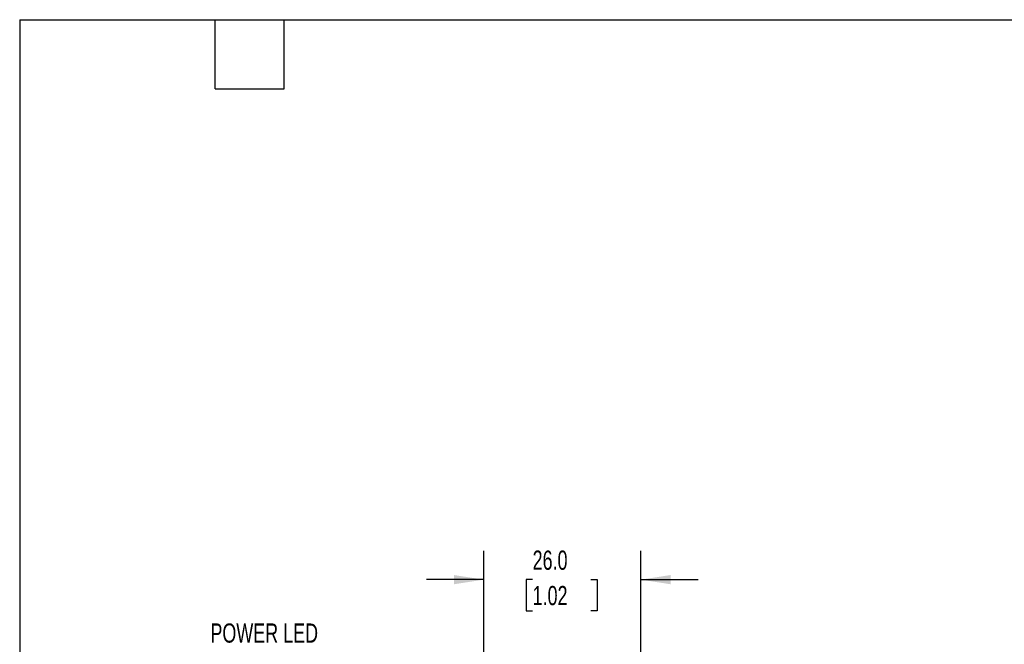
# Model space of a CAD drawing. Header units: millimetres. Extents: x 6 to 273, y 6 to 210.
# Tile 5 of 9: x 6 to 115, y 141 to 210. Entities that reach past the tile are written whole.
import ezdxf

# ---------------------------------------------------------------- set-up
doc = ezdxf.new("R2010")
doc.units = ezdxf.units.MM
doc.layers.add('DIMENSIONS', color=140, linetype='Continuous', lineweight=25)
doc.layers.add('TEXT', color=140, linetype='Continuous', lineweight=25)
doc.styles.add('SLDTEXTSTYLE0', font='TXT', dxfattribs={"width": 0.7})
doc.dimstyles.new('SLDDIMSTYLE1', dxfattribs={"dimtxt": 2.158008, "dimasz": 3.302, "dimexe": 0, "dimexo": 0.0625, "dimgap": 0.539502, "dimtad": 0, "dimtih": 1, "dimtoh": 1, "dimlfac": 1.5, "dimrnd": 1e-09, "dimzin": 4, "dimdsep": 46, "dimtxsty": 'SLDTEXTSTYLE0', "dimsah": 1, "dimcen": 0.09, "dimadec": 0, "dimazin": 1, "dimtfac": 1, "dimtmove": 0, "dimatfit": 0, "dimfxl": 0, "dimfrac": 2, "dimtolj": 1, "dimtzin": 12, "dimarcsym": 0})

# ---------------------------------------------------------------- blocks, each defined once
blk = doc.blocks.new('_D_1')
at = {"layer": 'DIMENSIONS'}
for p, q in [((57.63, 135.05), (57.63, 150.9)), ((74.96, 135.05), (74.96, 150.9)), ((57.63, 147.72), (51.28, 147.72)), ((63.01, 147.72), (62.29, 147.72)), ((62.29, 147.72), (62.29, 144.29)), ((69.43, 147.72), (70.15, 147.72)), ((70.15, 147.72), (70.15, 144.29)), ((74.96, 147.72), (81.31, 147.72)), ((62.29, 144.29), (63.01, 144.29)), ((70.15, 144.29), (69.43, 144.29))]:
    blk.add_line(p, q, dxfattribs=at)
for points in [[(57.63, 147.72), (54.32, 148.23), (54.32, 147.21)], [(74.96, 147.72), (78.26, 147.21), (78.26, 148.23)]]:
    blk.add_solid(points, dxfattribs=at)
at = {"layer": 'DIMENSIONS', "char_height": 2.117, "attachment_point": 1, "style": 'SLDTEXTSTYLE0'}
for s, insert in [('26.0', (63.01, 150.93)), ('1.02', (63.01, 147.02))]:
    blk.add_mtext(s, dxfattribs=dict(at, insert=insert))

msp = doc.modelspace()

# ---------------------------------------------------------------- linework, layer by layer
at = {"layer": 'TEXT'}
for p, q in [((6.35, 209.55), (273.05, 209.55)), ((6.35, 209.55), (6.35, 6.35)), ((27.94, 201.93), (27.94, 209.55)), ((35.56, 201.93), (35.56, 209.55)), ((27.94, 201.93), (35.56, 201.93))]:
    msp.add_line(p, q, dxfattribs=at)

# ---------------------------------------------------------------- texts
at = {"layer": 'DIMENSIONS', "insert": (39.3083, 142.8833), "char_height": 2.11667, "attachment_point": 3, "style": 'SLDTEXTSTYLE0'}
msp.add_mtext('POWER LED', dxfattribs=at)

# ---------------------------------------------------------------- dimensions: what is measured, and where the dimension line sits
at = {"layer": 'DIMENSIONS'}
dim = msp.add_linear_dim(base=(74.9601, 147.7225), p1=(57.6268, 133.779), p2=(74.9601, 133.779), dimstyle='SLDDIMSTYLE1', dxfattribs=at)
dim.commit()
dim.dimension.update_dxf_attribs({"geometry": '_D_1', "text_midpoint": (66.2212, 147.7225), "dimtype": 160})

doc.saveas('drawing.dxf')
